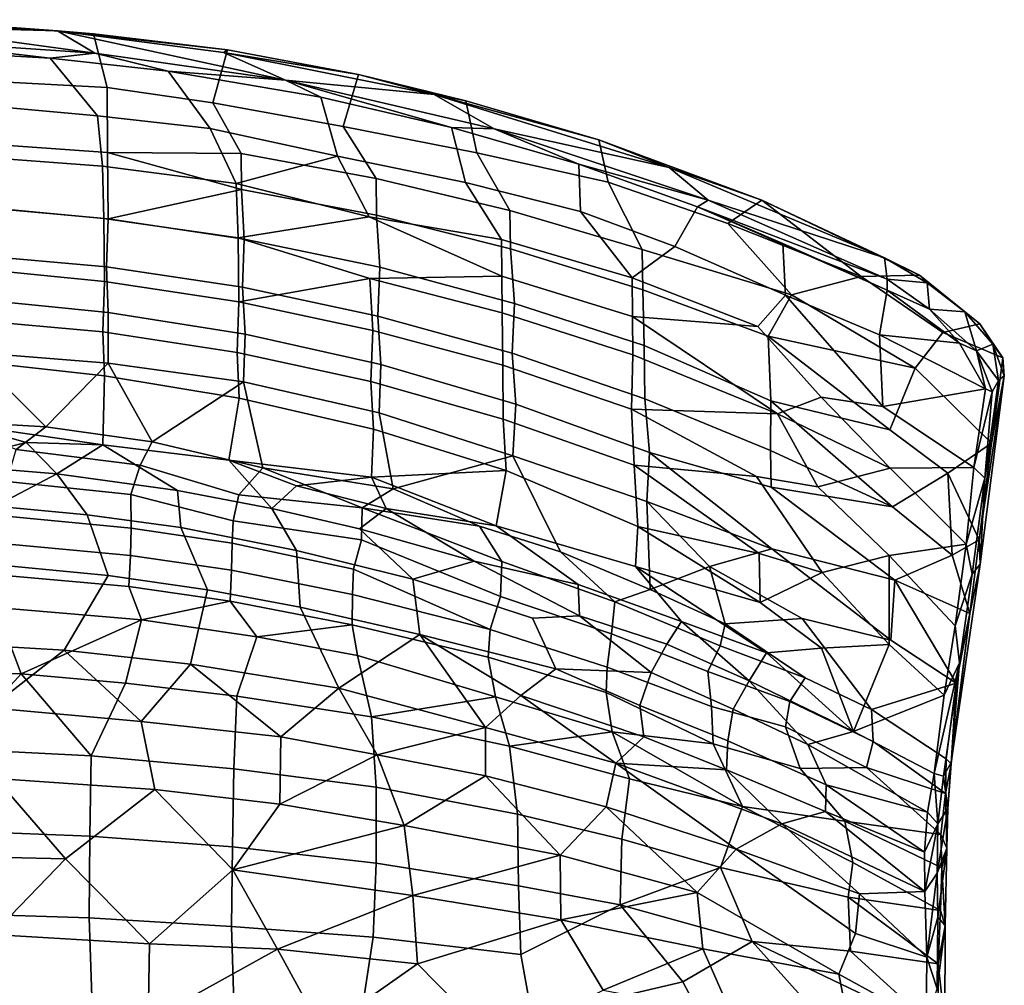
# Model space of a CAD drawing. Header units: millimetres. Extents: x -31 to 2906, y -30 to 542.
# Tile 31 of 54: x 1471 to 1659, y 357 to 542. Entities that reach past the tile are written whole.
import ezdxf

# ---------------------------------------------------------------- set-up
doc = ezdxf.new("R2010")
doc.units = ezdxf.units.MM
doc.layers.add('Layer 01', color=7, linetype='Continuous', true_color=0x000000)

msp = doc.modelspace()

# ---------------------------------------------------------------- linework, layer by layer
at = {"layer": 'Layer 01'}
for points in [[(1477.97, 539.58, 798.32), (1437.41, 541.7, 798.09), (1447.79, 540.37, 799.04)], [(1477.97, 539.58, 798.32), (1462.21, 540.71, 796.06), (1437.41, 541.7, 798.09)], [(1485.09, 535.27, 799.49), (1447.79, 540.37, 799.04), (1445.46, 537.95, 799.85)], [(1485.09, 535.27, 799.49), (1477.97, 539.58, 798.32), (1447.79, 540.37, 799.04)], [(1477.97, 539.58, 798.32), (1484.84, 538.98, 795.8), (1462.21, 540.71, 796.06)], [(1484.84, 538.98, 795.8), (1487.4, 528.77, 766.83), (1462.36, 530.1, 764.62), (1462.21, 540.71, 796.06)], [(1509.66, 535.42, 797.78), (1477.97, 539.58, 798.32), (1521.5, 530.13, 798.69)], [(1485.09, 535.27, 799.49), (1521.5, 530.13, 798.69), (1477.97, 539.58, 798.32)], [(1510.38, 535.96, 796.19), (1477.97, 539.58, 798.32), (1509.66, 535.42, 797.78)], [(1484.84, 538.98, 795.8), (1477.97, 539.58, 798.32), (1510.38, 535.96, 796.19)], [(1445.46, 537.95, 799.85), (1449.51, 535.89, 798.92), (1476.53, 534.35, 798.75)], [(1445.46, 537.95, 799.85), (1476.53, 534.35, 798.75), (1485.09, 535.27, 799.49)], [(1510.38, 535.96, 796.19), (1507.58, 525.82, 765.48), (1487.4, 528.77, 766.83), (1484.84, 538.98, 795.8)], [(1456.8, 525.91, 770.45), (1485.58, 523.31, 769.23), (1476.53, 534.35, 798.75), (1449.51, 535.89, 798.92)], [(1510.38, 535.96, 796.19), (1535.41, 531.22, 795.59), (1532.5, 521.32, 765.34), (1507.58, 525.82, 765.48)], [(1510.38, 535.96, 796.19), (1509.66, 535.42, 797.78), (1535.41, 531.22, 795.59)], [(1485.09, 535.27, 799.49), (1476.53, 534.35, 798.75), (1499.08, 531.87, 798.36)], [(1485.58, 523.31, 769.23), (1507.08, 520.92, 769.98), (1499.08, 531.87, 798.36), (1476.53, 534.35, 798.75)], [(1485.09, 535.27, 799.49), (1499.08, 531.87, 798.36), (1521.5, 530.13, 798.69)], [(1549.84, 527.41, 796.51), (1509.66, 535.42, 797.78), (1521.5, 530.13, 798.69)], [(1535.41, 531.22, 795.59), (1509.66, 535.42, 797.78), (1549.84, 527.41, 796.51)], [(1528.22, 526.91, 797.53), (1499.08, 531.87, 798.36), (1507.08, 520.92, 769.98), (1531.38, 515.63, 767.17)], [(1521.5, 530.13, 798.69), (1499.08, 531.87, 798.36), (1528.22, 526.91, 797.53)], [(1555.94, 526.22, 794.58), (1558.03, 516.26, 768.05), (1532.5, 521.32, 765.34), (1535.41, 531.22, 795.59)], [(1535.41, 531.22, 795.59), (1549.84, 527.41, 796.51), (1555.94, 526.22, 794.58)], [(1487.4, 528.77, 766.83), (1487.5, 516.32, 727.24), (1461.4, 518.14, 726.01), (1462.36, 530.1, 764.62)], [(1507.58, 525.82, 765.48), (1513.01, 516.11, 738.04), (1487.5, 516.32, 727.24), (1487.4, 528.77, 766.83)], [(1521.5, 530.13, 798.69), (1553.19, 521.1, 796.7), (1561.33, 520.82, 797.22)], [(1521.5, 530.13, 798.69), (1528.22, 526.91, 797.53), (1553.19, 521.1, 796.7)], [(1561.33, 520.82, 797.22), (1549.84, 527.41, 796.51), (1521.5, 530.13, 798.69)], [(1531.38, 515.63, 767.17), (1555.82, 510.58, 769.11), (1553.19, 521.1, 796.7), (1528.22, 526.91, 797.53)], [(1561.33, 520.82, 797.22), (1594.74, 513.46, 794.5), (1549.84, 527.41, 796.51)], [(1581.28, 518.76, 793.36), (1549.84, 527.41, 796.51), (1594.74, 513.46, 794.5)], [(1555.94, 526.22, 794.58), (1549.84, 527.41, 796.51), (1581.28, 518.76, 793.36)], [(1485.58, 523.31, 769.23), (1456.8, 525.91, 770.45), (1460.97, 515.64, 738.75), (1486.52, 513.7, 739.23)], [(1532.5, 521.32, 765.34), (1538.76, 511.38, 739.18), (1513.01, 516.11, 738.04), (1507.58, 525.82, 765.48)], [(1581.28, 518.76, 793.36), (1583.07, 510.65, 773.05), (1558.03, 516.26, 768.05), (1555.94, 526.22, 794.58)], [(1486.52, 513.7, 739.23), (1512.05, 510.4, 740.06), (1507.08, 520.92, 769.98), (1485.58, 523.31, 769.23)], [(1531.38, 515.63, 767.17), (1507.08, 520.92, 769.98), (1512.05, 510.4, 740.06)], [(1558.03, 516.26, 768.05), (1564.3, 505.27, 740.66), (1538.76, 511.38, 739.18), (1532.5, 521.32, 765.34)], [(1555.82, 510.58, 769.11), (1577.79, 505.04, 771.57), (1577.51, 514.06, 795.6), (1553.19, 521.1, 796.7)], [(1561.33, 520.82, 797.22), (1553.19, 521.1, 796.7), (1577.51, 514.06, 795.6)], [(1561.33, 520.82, 797.22), (1577.51, 514.06, 795.6), (1602.18, 507.2, 795.11)], [(1561.33, 520.82, 797.22), (1602.18, 507.2, 795.11), (1594.74, 513.46, 794.5)], [(1487.5, 516.32, 727.24), (1487.6, 503.63, 682.77), (1461.56, 505.98, 682.96), (1461.4, 518.14, 726.01)], [(1581.28, 518.76, 793.36), (1594.74, 513.46, 794.5), (1612.44, 507.24, 791.5)], [(1605.93, 502.74, 773.25), (1583.07, 510.65, 773.05), (1581.28, 518.76, 793.36), (1612.44, 507.24, 791.5)], [(1486.52, 513.7, 739.23), (1460.97, 515.64, 738.75), (1460.97, 506.1, 706.59), (1486.78, 503.68, 705.86)], [(1487.5, 516.32, 727.24), (1513.01, 516.11, 738.04), (1513.08, 509.28, 715.61)], [(1487.6, 503.63, 682.77), (1487.5, 516.32, 727.24), (1513.08, 509.28, 715.61)], [(1512.05, 510.4, 740.06), (1537.45, 504.03, 735.94), (1531.38, 515.63, 767.17)], [(1538.76, 511.38, 739.18), (1538.85, 504.32, 716.56), (1513.08, 509.28, 715.61), (1513.01, 516.11, 738.04)], [(1537.45, 504.03, 735.94), (1562.71, 499.72, 742.75), (1555.82, 510.58, 769.11), (1531.38, 515.63, 767.17)], [(1583.07, 510.65, 773.05), (1589.56, 497.8, 742.48), (1564.3, 505.27, 740.66), (1558.03, 516.26, 768.05)], [(1512.05, 510.4, 740.06), (1486.52, 513.7, 739.23), (1486.78, 503.68, 705.86), (1512.42, 500.02, 706.2)], [(1577.79, 505.04, 771.57), (1595.8, 498.34, 769.69), (1600.12, 505.97, 794.32), (1577.51, 514.06, 795.6)], [(1602.18, 507.2, 795.11), (1577.51, 514.06, 795.6), (1600.12, 505.97, 794.32)], [(1594.74, 513.46, 794.5), (1602.18, 507.2, 795.11), (1635.88, 496.19, 791.61)], [(1612.44, 507.24, 791.5), (1594.74, 513.46, 794.5), (1635.88, 496.19, 791.61)], [(1564.3, 505.27, 740.66), (1564.42, 497.92, 717.79), (1538.85, 504.32, 716.56), (1538.76, 511.38, 739.18)], [(1512.42, 500.02, 706.2), (1537.45, 504.03, 735.94), (1512.05, 510.4, 740.06)], [(1562.71, 499.72, 742.75), (1587.66, 492.36, 744.61), (1577.79, 505.04, 771.57), (1555.82, 510.58, 769.11)], [(1605.93, 502.74, 773.25), (1618.09, 489.14, 749.35), (1589.56, 497.8, 742.48), (1583.07, 510.65, 773.05)], [(1487.6, 503.63, 682.77), (1513.08, 509.28, 715.61), (1513.61, 499.79, 683)], [(1538.85, 504.32, 716.56), (1539.5, 494.41, 683.46), (1513.61, 499.79, 683), (1513.08, 509.28, 715.61)], [(1486.78, 503.68, 705.86), (1460.97, 506.1, 706.59), (1461.27, 494.2, 663.04), (1486.91, 491.66, 662.18)], [(1487.6, 503.63, 682.77), (1487.3, 494.46, 647.73), (1461.33, 496.74, 647.47), (1461.56, 505.98, 682.96)], [(1616.96, 489.09, 767.17), (1616.46, 498.96, 792.56), (1600.12, 505.97, 794.32), (1595.8, 498.34, 769.69)], [(1602.18, 507.2, 795.11), (1600.12, 505.97, 794.32), (1636.37, 492.13, 792.71)], [(1600.12, 505.97, 794.32), (1636.36, 490.03, 791.82), (1636.37, 492.13, 792.71)], [(1616.46, 498.96, 792.56), (1636.36, 490.03, 791.82), (1600.12, 505.97, 794.32)], [(1636.37, 492.13, 792.71), (1635.88, 496.19, 791.61), (1602.18, 507.2, 795.11)], [(1612.44, 507.24, 791.5), (1631.37, 492.63, 774.61), (1605.93, 502.74, 773.25)], [(1635.88, 496.19, 791.61), (1642.52, 492.91, 788.55), (1612.44, 507.24, 791.5)], [(1612.44, 507.24, 791.5), (1642.52, 492.91, 788.55), (1631.37, 492.63, 774.61)], [(1537.45, 504.03, 735.94), (1512.42, 500.02, 706.2), (1537.59, 492.23, 697.22), (1562.78, 492.69, 721.01)], [(1537.45, 504.03, 735.94), (1562.78, 492.69, 721.01), (1562.71, 499.72, 742.75)], [(1564.42, 497.92, 717.79), (1565.18, 487.5, 684.15), (1539.5, 494.41, 683.46), (1538.85, 504.32, 716.56)], [(1589.56, 497.8, 742.48), (1589.7, 490.08, 719.3), (1564.42, 497.92, 717.79), (1564.3, 505.27, 740.66)], [(1587.66, 492.36, 744.61), (1595.8, 498.34, 769.69), (1577.79, 505.04, 771.57)], [(1512.42, 500.02, 706.2), (1486.78, 503.68, 705.86), (1486.91, 491.66, 662.18), (1512.59, 487.76, 662.33)], [(1513.61, 499.79, 683), (1513.26, 490.57, 648.19), (1487.3, 494.46, 647.73), (1487.6, 503.63, 682.77)], [(1618.09, 489.14, 749.35), (1605.93, 502.74, 773.25), (1631.37, 492.63, 774.61)], [(1512.59, 487.76, 662.33), (1537.59, 492.23, 697.22), (1512.42, 500.02, 706.2)], [(1539.5, 494.41, 683.46), (1539.12, 485.08, 648.83), (1513.26, 490.57, 648.19), (1513.61, 499.79, 683)], [(1587.66, 492.36, 744.61), (1562.71, 499.72, 742.75), (1562.78, 492.69, 721.01), (1587.74, 484.99, 722.58)], [(1595.8, 498.34, 769.69), (1587.66, 492.36, 744.61), (1611.69, 483.05, 744.55), (1616.96, 489.09, 767.17)], [(1616.96, 489.09, 767.17), (1634.9, 481.49, 768.41), (1636.36, 490.03, 791.82), (1616.46, 498.96, 792.56)], [(1487.3, 494.46, 647.73), (1487.63, 485.78, 613.11), (1461.57, 488.39, 613.78), (1461.33, 496.74, 647.47)], [(1589.7, 490.08, 719.3), (1589.96, 479.46, 685.79), (1565.18, 487.5, 684.15), (1564.42, 497.92, 717.79)], [(1618.09, 489.14, 749.35), (1613.67, 481.2, 721.03), (1589.7, 490.08, 719.3), (1589.56, 497.8, 742.48)], [(1513.26, 490.57, 648.19), (1513.75, 481.61, 613.18), (1487.63, 485.78, 613.11), (1487.3, 494.46, 647.73)], [(1636.37, 492.13, 792.71), (1644.01, 491.44, 789.64), (1635.88, 496.19, 791.61)], [(1635.88, 496.19, 791.61), (1644.01, 491.44, 789.64), (1642.52, 492.91, 788.55)], [(1486.91, 491.66, 662.18), (1461.27, 494.2, 663.04), (1460.99, 484.38, 624.04), (1486.61, 482.08, 624.3)], [(1537.59, 492.23, 697.22), (1562.85, 485.68, 698.3), (1562.78, 492.69, 721.01)], [(1565.18, 487.5, 684.15), (1564.76, 477.98, 649.66), (1539.12, 485.08, 648.83), (1539.5, 494.41, 683.46)], [(1587.74, 484.99, 722.58), (1562.78, 492.69, 721.01), (1562.85, 485.68, 698.3), (1587.82, 477.67, 699.63)], [(1641.72, 475.11, 740.87), (1618.09, 489.14, 749.35), (1631.37, 492.63, 774.61), (1646.98, 481.92, 766.19)], [(1642.52, 492.91, 788.55), (1654.08, 483.6, 779.69), (1646.98, 481.92, 766.19), (1631.37, 492.63, 774.61)], [(1642.52, 492.91, 788.55), (1644.01, 491.44, 789.64), (1651.18, 485.9, 785.26)], [(1642.52, 492.91, 788.55), (1651.18, 485.9, 785.26), (1654.08, 483.6, 779.69)], [(1512.59, 487.76, 662.33), (1486.91, 491.66, 662.18), (1486.61, 482.08, 624.3), (1512.23, 478.14, 624.76)], [(1512.59, 487.76, 662.33), (1538.15, 482.3, 662.72), (1537.59, 492.23, 697.22)], [(1562.85, 485.68, 698.3), (1537.59, 492.23, 697.22), (1538.15, 482.3, 662.72), (1562.98, 475.7, 664.33)], [(1587.66, 492.36, 744.61), (1587.74, 484.99, 722.58), (1611.69, 483.05, 744.55)], [(1636.37, 492.13, 792.71), (1636.36, 490.03, 791.82), (1644.46, 486.39, 790.04)], [(1644.01, 491.44, 789.64), (1636.37, 492.13, 792.71), (1644.46, 486.39, 790.04)], [(1651.18, 485.9, 785.26), (1644.01, 491.44, 789.64), (1644.46, 486.39, 790.04)], [(1539.12, 485.08, 648.83), (1539.71, 475.8, 613.57), (1513.75, 481.61, 613.18), (1513.26, 490.57, 648.19)], [(1613.67, 481.2, 721.03), (1614.15, 468.89, 683.49), (1589.96, 479.46, 685.79), (1589.7, 490.08, 719.3)], [(1616.96, 489.09, 767.17), (1611.69, 483.05, 744.55), (1623.74, 469.59, 720.99), (1635.53, 467.8, 732.13)], [(1618.09, 489.14, 749.35), (1641.72, 475.11, 740.87), (1613.67, 481.2, 721.03)], [(1616.96, 489.09, 767.17), (1635.53, 467.8, 732.13), (1634.9, 481.49, 768.41)], [(1650.15, 479.91, 783.56), (1636.36, 490.03, 791.82), (1634.9, 481.49, 768.41)], [(1644.46, 486.39, 790.04), (1636.36, 490.03, 791.82), (1650.15, 479.91, 783.56)], [(1487.63, 485.78, 613.11), (1487.61, 476.04, 571.69), (1461.36, 478.17, 569.96), (1461.57, 488.39, 613.78)], [(1538.15, 482.3, 662.72), (1512.59, 487.76, 662.33), (1512.23, 478.14, 624.76), (1537.75, 472.58, 625.4)], [(1589.96, 479.46, 685.79), (1590.09, 469.28, 650.69), (1564.76, 477.98, 649.66), (1565.18, 487.5, 684.15)], [(1513.75, 481.61, 613.18), (1513.44, 472.49, 574.68), (1487.61, 476.04, 571.69), (1487.63, 485.78, 613.11)], [(1564.76, 477.98, 649.66), (1565.47, 468.27, 613.99), (1539.71, 475.8, 613.57), (1539.12, 485.08, 648.83)], [(1587.82, 477.67, 699.63), (1562.85, 485.68, 698.3), (1562.98, 475.7, 664.33), (1587.53, 467.3, 664.91)], [(1644.46, 486.39, 790.04), (1650.15, 479.91, 783.56), (1653.42, 478.41, 781.89)], [(1653.42, 478.41, 781.89), (1651.18, 485.9, 785.26), (1644.46, 486.39, 790.04)], [(1656.55, 479.73, 778.04), (1651.18, 485.9, 785.26), (1653.42, 478.41, 781.89)], [(1651.18, 485.9, 785.26), (1656.55, 479.73, 778.04), (1654.08, 483.6, 779.69)], [(1486.61, 482.08, 624.3), (1460.99, 484.38, 624.04), (1461.06, 476.52, 591.35), (1486.92, 473.63, 589.63)], [(1611.69, 483.05, 744.55), (1587.74, 484.99, 722.58), (1615.44, 466.36, 699.61), (1623.74, 469.59, 720.99)], [(1587.74, 484.99, 722.58), (1587.82, 477.67, 699.63), (1615.44, 466.36, 699.61)], [(1654.08, 483.6, 779.69), (1658.47, 477.07, 769.14), (1646.98, 481.92, 766.19)], [(1654.08, 483.6, 779.69), (1656.55, 479.73, 778.04), (1658.47, 477.07, 769.14)], [(1512.23, 478.14, 624.76), (1486.61, 482.08, 624.3), (1486.92, 473.63, 589.63), (1512.65, 469.39, 589.48)], [(1539.71, 475.8, 613.57), (1539.37, 466.61, 575.39), (1513.44, 472.49, 574.68), (1513.75, 481.61, 613.18)], [(1562.98, 475.7, 664.33), (1538.15, 482.3, 662.72), (1537.75, 472.58, 625.4), (1563.06, 465.39, 626.24)], [(1655.16, 471.17, 768.38), (1650.15, 479.91, 783.56), (1634.9, 481.49, 768.41)], [(1634.9, 481.49, 768.41), (1635.53, 467.8, 732.13), (1655.16, 471.17, 768.38)], [(1646.98, 481.92, 766.19), (1658.47, 477.07, 769.14), (1656.31, 460.76, 723.15), (1641.72, 475.11, 740.87)], [(1614.15, 468.89, 683.49), (1614.08, 459.4, 651.87), (1590.09, 469.28, 650.69), (1589.96, 479.46, 685.79)], [(1613.67, 481.2, 721.03), (1641.72, 475.11, 740.87), (1636.9, 463.33, 700.28)], [(1614.15, 468.89, 683.49), (1613.67, 481.2, 721.03), (1636.9, 463.33, 700.28)], [(1653.42, 478.41, 781.89), (1650.15, 479.91, 783.56), (1655.16, 471.17, 768.38)], [(1653.42, 478.41, 781.89), (1657.64, 472.75, 770.11), (1656.55, 479.73, 778.04)], [(1658.73, 473.66, 767.09), (1656.55, 479.73, 778.04), (1657.64, 472.75, 770.11)], [(1658.47, 477.07, 769.14), (1656.55, 479.73, 778.04), (1658.73, 473.66, 767.09)], [(1455.9, 465.06, 509.87), (1461.36, 478.17, 569.96), (1475.71, 463.89, 511.15)], [(1461.36, 478.17, 569.96), (1487.61, 476.04, 571.69), (1475.71, 463.89, 511.15)], [(1537.75, 472.58, 625.4), (1512.23, 478.14, 624.76), (1512.65, 469.39, 589.48), (1538.26, 463.46, 589.6)], [(1590.09, 469.28, 650.69), (1590.98, 459, 614.57), (1565.47, 468.27, 613.99), (1564.76, 477.98, 649.66)], [(1587.82, 477.67, 699.63), (1587.53, 467.3, 664.91), (1615.44, 466.36, 699.61)], [(1656.42, 470.61, 767.61), (1653.42, 478.41, 781.89), (1655.16, 471.17, 768.38)], [(1653.42, 478.41, 781.89), (1656.42, 470.61, 767.61), (1657.64, 472.75, 770.11)], [(1486.92, 473.63, 589.63), (1461.06, 476.52, 591.35), (1459.91, 464.33, 537.73), (1486.62, 460.5, 532.26)], [(1487.61, 476.04, 571.69), (1496.04, 461.05, 510.67), (1475.71, 463.89, 511.15)], [(1487.61, 476.04, 571.69), (1513.44, 472.49, 574.68), (1496.04, 461.05, 510.67)], [(1565.47, 468.27, 613.99), (1564.9, 458.34, 573.47), (1539.37, 466.61, 575.39), (1539.71, 475.8, 613.57)], [(1587.53, 467.3, 664.91), (1562.98, 475.7, 664.33), (1563.06, 465.39, 626.24), (1588.06, 456.58, 627.27)], [(1658.73, 473.66, 767.09), (1656.31, 460.76, 723.15), (1658.47, 477.07, 769.14)], [(1641.72, 475.11, 740.87), (1656.31, 460.76, 723.15), (1647.93, 455.06, 693.01), (1636.9, 463.33, 700.28)], [(1512.65, 469.39, 589.48), (1486.92, 473.63, 589.63), (1486.62, 460.5, 532.26), (1510.67, 457.55, 536.87)], [(1513.44, 472.49, 574.68), (1517.16, 456.07, 506.3), (1496.04, 461.05, 510.67)], [(1517.16, 456.07, 506.3), (1513.44, 472.49, 574.68), (1539.37, 466.61, 575.39), (1542.02, 452.09, 516.21)], [(1563.06, 465.39, 626.24), (1537.75, 472.58, 625.4), (1538.26, 463.46, 589.6), (1563.64, 455.56, 588.84)], [(1653.9, 442.29, 664.49), (1658.73, 473.66, 767.09), (1654.14, 437.66, 655.6)], [(1656.31, 460.76, 723.15), (1658.73, 473.66, 767.09), (1653.9, 442.29, 664.49)], [(1658.73, 473.66, 767.09), (1654.98, 454.12, 719.51), (1654.14, 437.66, 655.6)], [(1658.73, 473.66, 767.09), (1657.64, 472.75, 770.11), (1654.98, 454.12, 719.51)], [(1654.98, 454.12, 719.51), (1657.64, 472.75, 770.11), (1656.42, 470.61, 767.61)], [(1652.93, 456.15, 725.11), (1655.16, 471.17, 768.38), (1635.53, 467.8, 732.13)], [(1656.42, 470.61, 767.61), (1655.16, 471.17, 768.38), (1652.93, 456.15, 725.11)], [(1654.98, 454.12, 719.51), (1656.42, 470.61, 767.61), (1652.93, 456.15, 725.11)], [(1538.26, 463.46, 589.6), (1512.65, 469.39, 589.48), (1510.67, 457.55, 536.87), (1537.9, 454.26, 550.61)], [(1590.98, 459, 614.57), (1590.47, 449.64, 577.46), (1564.9, 458.34, 573.47), (1565.47, 468.27, 613.99)], [(1614.08, 459.4, 651.87), (1614.22, 452.39, 627.63), (1590.98, 459, 614.57), (1590.09, 469.28, 650.69)], [(1614.08, 459.4, 651.87), (1614.15, 468.89, 683.49), (1637.4, 448.61, 654.98)], [(1637.4, 448.61, 654.98), (1614.15, 468.89, 683.49), (1636.9, 463.33, 700.28), (1647.93, 455.06, 693.01)], [(1623.74, 469.59, 720.99), (1615.44, 466.36, 699.61), (1636.92, 456, 700.04)], [(1635.53, 467.8, 732.13), (1623.74, 469.59, 720.99), (1636.92, 456, 700.04), (1652.93, 456.15, 725.11)], [(1539.37, 466.61, 575.39), (1564.9, 458.34, 573.47), (1542.02, 452.09, 516.21)], [(1615.44, 466.36, 699.61), (1587.53, 467.3, 664.91), (1611.44, 454.43, 655.45), (1623.13, 452.42, 667.21)], [(1587.53, 467.3, 664.91), (1588.06, 456.58, 627.27), (1611.44, 454.43, 655.45)], [(1615.44, 466.36, 699.61), (1623.13, 452.42, 667.21), (1636.92, 456, 700.04)], [(1470.07, 459.59, 492.12), (1455.9, 465.06, 509.87), (1475.71, 463.89, 511.15)], [(1588.06, 456.58, 627.27), (1563.06, 465.39, 626.24), (1563.64, 455.56, 588.84), (1588.77, 444.89, 584.21)], [(1459.91, 464.33, 537.73), (1437.73, 463.27, 529.95), (1455.21, 456.75, 504.36), (1471.98, 460.89, 526.59)], [(1486.62, 460.5, 532.26), (1459.91, 464.33, 537.73), (1471.98, 460.89, 526.59)], [(1475.71, 463.89, 511.15), (1496.04, 461.05, 510.67), (1493.75, 456.59, 492.13), (1470.07, 459.59, 492.12)], [(1537.9, 454.26, 550.61), (1563.64, 455.56, 588.84), (1538.26, 463.46, 589.6)], [(1477.81, 454.93, 504.39), (1471.98, 460.89, 526.59), (1455.21, 456.75, 504.36)], [(1471.98, 460.89, 526.59), (1477.81, 454.93, 504.39), (1486.62, 460.5, 532.26)], [(1517.16, 456.07, 506.3), (1512.59, 450.89, 485.28), (1493.75, 456.59, 492.13), (1496.04, 461.05, 510.67)], [(1656.31, 460.76, 723.15), (1653.9, 442.29, 664.49), (1647.93, 455.06, 693.01)], [(1470.07, 459.59, 492.12), (1493.75, 456.59, 492.13), (1491.92, 450.97, 475.2), (1468.24, 453.48, 474.04)], [(1486.62, 460.5, 532.26), (1477.81, 454.93, 504.39), (1500.84, 451.76, 505.12)], [(1510.67, 457.55, 536.87), (1486.62, 460.5, 532.26), (1500.84, 451.76, 505.12), (1518.88, 448.32, 506.2)], [(1590.47, 449.64, 577.46), (1590.98, 459, 614.57), (1614.32, 440.57, 584.46)], [(1614.32, 440.57, 584.46), (1590.98, 459, 614.57), (1614.22, 452.39, 627.63), (1637.82, 434.64, 608.32)], [(1614.22, 452.39, 627.63), (1614.08, 459.4, 651.87), (1637.4, 448.61, 654.98)], [(1537.9, 454.26, 550.61), (1510.67, 457.55, 536.87), (1523.58, 452.65, 527.91)], [(1523.58, 452.65, 527.91), (1510.67, 457.55, 536.87), (1518.88, 448.32, 506.2)], [(1564.9, 458.34, 573.47), (1574.01, 440.05, 511.13), (1558.53, 444.93, 508.19), (1542.02, 452.09, 516.21)], [(1574.01, 440.05, 511.13), (1564.9, 458.34, 573.47), (1590.47, 449.64, 577.46), (1591.14, 432.85, 510.96)], [(1466.01, 448.77, 481.88), (1477.81, 454.93, 504.39), (1455.21, 456.75, 504.36)], [(1512.59, 450.89, 485.28), (1511.49, 445.96, 472.54), (1491.92, 450.97, 475.2), (1493.75, 456.59, 492.13)], [(1536.13, 448.45, 495.45), (1512.59, 450.89, 485.28), (1517.16, 456.07, 506.3)], [(1536.13, 448.45, 495.45), (1517.16, 456.07, 506.3), (1542.02, 452.09, 516.21)], [(1537.9, 454.26, 550.61), (1561.71, 445.01, 542.63), (1563.64, 455.56, 588.84)], [(1588.77, 444.89, 584.21), (1563.64, 455.56, 588.84), (1561.71, 445.01, 542.63), (1588.28, 437.22, 553.03)], [(1611.44, 454.43, 655.45), (1588.06, 456.58, 627.27), (1611.93, 439.68, 604.14), (1623.95, 436.09, 613.2)], [(1588.06, 456.58, 627.27), (1588.77, 444.89, 584.21), (1611.93, 439.68, 604.14)], [(1636.92, 456, 700.04), (1623.13, 452.42, 667.21), (1636.76, 439.34, 647.79), (1651.47, 441.48, 680.59)], [(1636.92, 456, 700.04), (1651.47, 441.48, 680.59), (1652.93, 456.15, 725.11)], [(1637.4, 448.61, 654.98), (1647.93, 455.06, 693.01), (1648.78, 439.41, 645.6)], [(1648.78, 439.41, 645.6), (1647.93, 455.06, 693.01), (1653.9, 442.29, 664.49)], [(1652.93, 456.15, 725.11), (1651.47, 441.48, 680.59), (1654.98, 454.12, 719.51)], [(1466.01, 448.77, 481.88), (1483.58, 447.1, 482.72), (1477.81, 454.93, 504.39)], [(1468.24, 453.48, 474.04), (1491.92, 450.97, 475.2), (1492, 444.54, 462.54), (1467.45, 446.93, 461.17)], [(1500.84, 451.76, 505.12), (1477.81, 454.93, 504.39), (1483.58, 447.1, 482.72), (1501.5, 444.68, 483.79)], [(1537.9, 454.26, 550.61), (1523.58, 452.65, 527.91), (1540.69, 448.32, 528.6)], [(1561.71, 445.01, 542.63), (1537.9, 454.26, 550.61), (1540.69, 448.32, 528.6)], [(1623.13, 452.42, 667.21), (1611.44, 454.43, 655.45), (1623.95, 436.09, 613.2), (1636.76, 439.34, 647.79)], [(1654.98, 454.12, 719.51), (1651.47, 441.48, 680.59), (1652.57, 435.76, 660.13)], [(1652.57, 435.76, 660.13), (1654.14, 437.66, 655.6), (1654.98, 454.12, 719.51)], [(1518.88, 448.32, 506.2), (1500.84, 451.76, 505.12), (1501.5, 444.68, 483.79), (1523.59, 440.25, 485.06)], [(1523.58, 452.65, 527.91), (1518.88, 448.32, 506.2), (1535.64, 444.42, 507.34), (1540.69, 448.32, 528.6)], [(1558.53, 444.93, 508.19), (1536.13, 448.45, 495.45), (1542.02, 452.09, 516.21)], [(1637.82, 434.64, 608.32), (1614.22, 452.39, 627.63), (1637.4, 448.61, 654.98), (1648.78, 439.41, 645.6)], [(1491.92, 450.97, 475.2), (1511.49, 445.96, 472.54), (1511.31, 441.65, 464.1), (1492, 444.54, 462.54)], [(1536.02, 442.34, 477.84), (1511.49, 445.96, 472.54), (1512.59, 450.89, 485.28), (1536.13, 448.45, 495.45)], [(1602.43, 437.2, 549.23), (1591.14, 432.85, 510.96), (1590.47, 449.64, 577.46)], [(1590.47, 449.64, 577.46), (1614.32, 440.57, 584.46), (1602.43, 437.2, 549.23)], [(1483.58, 447.1, 482.72), (1466.01, 448.77, 481.88), (1466.4, 437.54, 460.99), (1487.64, 435.5, 461.95)], [(1535.64, 444.42, 507.34), (1518.88, 448.32, 506.2), (1523.59, 440.25, 485.06), (1545.82, 434.81, 487.42)], [(1540.69, 448.32, 528.6), (1535.64, 444.42, 507.34), (1557.48, 438.25, 509.57)], [(1562.76, 438.19, 490.05), (1562.53, 431.48, 473.41), (1536.02, 442.34, 477.84), (1536.13, 448.45, 495.45)], [(1562.76, 438.19, 490.05), (1536.13, 448.45, 495.45), (1558.53, 444.93, 508.19)], [(1561.71, 445.01, 542.63), (1540.69, 448.32, 528.6), (1557.48, 438.25, 509.57), (1577.34, 433.79, 520.36)], [(1467.45, 446.93, 461.17), (1492, 444.54, 462.54), (1491.87, 439.31, 454.56), (1467.25, 441.64, 453.22)], [(1501.5, 444.68, 483.79), (1483.58, 447.1, 482.72), (1487.64, 435.5, 461.95), (1506.56, 432.77, 463.25)], [(1511.49, 445.96, 472.54), (1536.02, 442.34, 477.84), (1534.47, 436.74, 465.75), (1511.31, 441.65, 464.1)], [(1492, 444.54, 462.54), (1511.31, 441.65, 464.1), (1511.14, 436.54, 456.14), (1491.87, 439.31, 454.56)], [(1523.59, 440.25, 485.06), (1501.5, 444.68, 483.79), (1506.56, 432.77, 463.25), (1524.26, 429.44, 464.71)], [(1545.82, 434.81, 487.42), (1557.48, 438.25, 509.57), (1535.64, 444.42, 507.34)], [(1574.01, 440.05, 511.13), (1584.34, 430.46, 492.39), (1562.76, 438.19, 490.05), (1558.53, 444.93, 508.19)], [(1577.34, 433.79, 520.36), (1597.11, 426.71, 526.57), (1588.28, 437.22, 553.03), (1561.71, 445.01, 542.63)], [(1588.77, 444.89, 584.21), (1588.28, 437.22, 553.03), (1612.11, 430.34, 569.47)], [(1588.77, 444.89, 584.21), (1612.11, 430.34, 569.47), (1611.93, 439.68, 604.14)], [(1562.53, 431.48, 473.41), (1560.55, 425.18, 461.62), (1534.47, 436.74, 465.75), (1536.02, 442.34, 477.84)], [(1648.78, 439.41, 645.6), (1653.9, 442.29, 664.49), (1652.13, 428.26, 615.54)], [(1653.9, 442.29, 664.49), (1654.14, 437.66, 655.6), (1652.13, 428.26, 615.54)], [(1467.25, 441.64, 453.22), (1491.87, 439.31, 454.56), (1491.54, 433.39, 447.38), (1467.16, 435.54, 445.99)], [(1511.31, 441.65, 464.1), (1534.47, 436.74, 465.75), (1534.27, 431.86, 458.06), (1511.14, 436.54, 456.14)], [(1545.82, 434.81, 487.42), (1523.59, 440.25, 485.06), (1524.26, 429.44, 464.71), (1547.16, 424.23, 467.56)], [(1584.34, 430.46, 492.39), (1574.01, 440.05, 511.13), (1591.14, 432.85, 510.96)], [(1620.14, 427.26, 544.75), (1602.43, 437.2, 549.23), (1614.32, 440.57, 584.46), (1637.05, 423.16, 565.43)], [(1637.82, 434.64, 608.32), (1637.05, 423.16, 565.43), (1614.32, 440.57, 584.46)], [(1649.37, 425.9, 627.43), (1651.47, 441.48, 680.59), (1636.76, 439.34, 647.79)], [(1651.47, 441.48, 680.59), (1649.37, 425.9, 627.43), (1652.57, 435.76, 660.13)], [(1491.87, 439.31, 454.56), (1511.14, 436.54, 456.14), (1510.93, 430.63, 448.86), (1491.54, 433.39, 447.38)], [(1568.64, 427.37, 489.12), (1577.62, 427.77, 500.2), (1557.48, 438.25, 509.57), (1545.82, 434.81, 487.42)], [(1557.48, 438.25, 509.57), (1577.62, 427.77, 500.2), (1577.34, 433.79, 520.36)], [(1562.76, 438.19, 490.05), (1584.34, 430.46, 492.39), (1583.72, 424.38, 476.61), (1562.53, 431.48, 473.41)], [(1612.11, 430.34, 569.47), (1623.95, 436.09, 613.2), (1611.93, 439.68, 604.14)], [(1623.95, 436.09, 613.2), (1636.75, 422.32, 589.2), (1636.76, 439.34, 647.79)], [(1636.76, 439.34, 647.79), (1636.75, 422.32, 589.2), (1647.25, 412.63, 577.6), (1649.37, 425.9, 627.43)], [(1637.82, 434.64, 608.32), (1648.78, 439.41, 645.6), (1652.13, 428.26, 615.54)], [(1466.4, 437.54, 460.99), (1459.47, 422.39, 444.78), (1479.21, 421.24, 445.69), (1487.64, 435.5, 461.95)], [(1511.14, 436.54, 456.14), (1534.27, 431.86, 458.06), (1534.19, 426.07, 450.86), (1510.93, 430.63, 448.86)], [(1560.55, 425.18, 461.62), (1534.27, 431.86, 458.06), (1534.47, 436.74, 465.75)], [(1612.11, 430.34, 569.47), (1588.28, 437.22, 553.03), (1613.32, 420.76, 534.69), (1623.85, 421.62, 559.98)], [(1597.11, 426.71, 526.57), (1613.32, 420.76, 534.69), (1588.28, 437.22, 553.03)], [(1591.14, 432.85, 510.96), (1602.43, 437.2, 549.23), (1605.44, 426.25, 511.32)], [(1602.43, 437.2, 549.23), (1620.14, 427.26, 544.75), (1605.44, 426.25, 511.32)], [(1654.14, 437.66, 655.6), (1650.18, 418.85, 599.41), (1648.61, 399.76, 513.55)], [(1652.13, 428.26, 615.54), (1654.14, 437.66, 655.6), (1648.61, 399.76, 513.55)], [(1654.14, 437.66, 655.6), (1652.57, 435.76, 660.13), (1650.18, 418.85, 599.41)], [(1494, 427.04, 441.65), (1466.17, 429.4, 440.03), (1467.16, 435.54, 445.99), (1491.54, 433.39, 447.38)], [(1487.64, 435.5, 461.95), (1479.21, 421.24, 445.69), (1503.37, 418.58, 447.3), (1506.56, 432.77, 463.25)], [(1568.64, 427.37, 489.12), (1545.82, 434.81, 487.42), (1547.16, 424.23, 467.56), (1573.09, 417.65, 472.91)], [(1623.85, 421.62, 559.98), (1636.75, 422.32, 589.2), (1623.95, 436.09, 613.2), (1612.11, 430.34, 569.47)], [(1637.82, 434.64, 608.32), (1649.54, 414.96, 563.34), (1637.05, 423.16, 565.43)], [(1637.82, 434.64, 608.32), (1652.13, 428.26, 615.54), (1649.54, 414.96, 563.34)], [(1650.18, 418.85, 599.41), (1652.57, 435.76, 660.13), (1649.37, 425.9, 627.43)], [(1491.54, 433.39, 447.38), (1510.93, 430.63, 448.86), (1494, 427.04, 441.65)], [(1503.37, 418.58, 447.3), (1531.66, 413.95, 450.28), (1524.26, 429.44, 464.71), (1506.56, 432.77, 463.25)], [(1577.34, 433.79, 520.36), (1577.62, 427.77, 500.2), (1594.29, 422.38, 506.45), (1597.11, 426.71, 526.57)], [(1591.14, 432.85, 510.96), (1605.44, 426.25, 511.32), (1604.47, 422.06, 495.53), (1584.34, 430.46, 492.39)], [(1510.93, 430.63, 448.86), (1516, 423.78, 443.45), (1494, 427.04, 441.65)], [(1510.93, 430.63, 448.86), (1534.19, 426.07, 450.86), (1516, 423.78, 443.45)], [(1534.27, 431.86, 458.06), (1560.55, 425.18, 461.62), (1560.17, 419.91, 454.64), (1534.19, 426.07, 450.86)], [(1562.53, 431.48, 473.41), (1583.72, 424.38, 476.61), (1582.87, 417.97, 464.96), (1560.55, 425.18, 461.62)], [(1445.64, 417.31, 430.76), (1466.17, 429.4, 440.03), (1471.01, 416.7, 431.66)], [(1471.01, 416.7, 431.66), (1466.17, 429.4, 440.03), (1494, 427.04, 441.65)], [(1547.16, 424.23, 467.56), (1524.26, 429.44, 464.71), (1531.66, 413.95, 450.28)], [(1584.34, 430.46, 492.39), (1604.47, 422.06, 495.53), (1602.09, 417.17, 480.13), (1583.72, 424.38, 476.61)], [(1494, 427.04, 441.65), (1490.91, 414.95, 432.77), (1471.01, 416.7, 431.66)], [(1512.21, 412.44, 434.49), (1490.91, 414.95, 432.77), (1494, 427.04, 441.65), (1516, 423.78, 443.45)], [(1568.64, 427.37, 489.12), (1573.09, 417.65, 472.91), (1591.29, 416.99, 487.46), (1577.62, 427.77, 500.2)], [(1591.29, 416.99, 487.46), (1594.29, 422.38, 506.45), (1577.62, 427.77, 500.2)], [(1620.14, 427.26, 544.75), (1633.38, 409.91, 507.43), (1620.7, 415.93, 502.93), (1605.44, 426.25, 511.32)], [(1637.05, 423.16, 565.43), (1649.54, 414.96, 563.34), (1633.38, 409.91, 507.43), (1620.14, 427.26, 544.75)], [(1652.13, 428.26, 615.54), (1648.61, 399.76, 513.55), (1648.58, 399.51, 507.76)], [(1652.13, 428.26, 615.54), (1648.58, 399.51, 507.76), (1649.54, 414.96, 563.34)], [(1534.19, 426.07, 450.86), (1535.25, 420.21, 445.51), (1516, 423.78, 443.45)], [(1561.56, 412.35, 447.55), (1535.25, 420.21, 445.51), (1534.19, 426.07, 450.86), (1560.17, 419.91, 454.64)], [(1560.55, 425.18, 461.62), (1582.87, 417.97, 464.96), (1582.68, 413.18, 458.48), (1560.17, 419.91, 454.64)], [(1594.29, 422.38, 506.45), (1610.03, 415.4, 508.89), (1597.11, 426.71, 526.57)], [(1610.03, 415.4, 508.89), (1613.32, 420.76, 534.69), (1597.11, 426.71, 526.57)], [(1620.7, 415.93, 502.93), (1604.47, 422.06, 495.53), (1605.44, 426.25, 511.32)], [(1650.18, 418.85, 599.41), (1649.37, 425.9, 627.43), (1647.25, 412.63, 577.6)], [(1535.25, 420.21, 445.51), (1537.88, 408.48, 437.57), (1512.21, 412.44, 434.49), (1516, 423.78, 443.45)], [(1531.66, 413.95, 450.28), (1559.65, 406.46, 453.03), (1547.16, 424.23, 467.56)], [(1566.39, 412.6, 461.94), (1573.09, 417.65, 472.91), (1547.16, 424.23, 467.56)], [(1559.65, 406.46, 453.03), (1566.39, 412.6, 461.94), (1547.16, 424.23, 467.56)], [(1583.72, 424.38, 476.61), (1602.09, 417.17, 480.13), (1602.83, 410.48, 468.88), (1582.87, 417.97, 464.96)], [(1459.47, 422.39, 444.78), (1465.09, 410.2, 437.4), (1479.21, 421.24, 445.69)], [(1465.09, 410.2, 437.4), (1493.89, 407.58, 438.73), (1479.21, 421.24, 445.69)], [(1503.37, 418.58, 447.3), (1479.21, 421.24, 445.69), (1493.89, 407.58, 438.73)], [(1610.03, 415.4, 508.89), (1594.29, 422.38, 506.45), (1591.29, 416.99, 487.46), (1606.97, 409.98, 489.53)], [(1604.47, 422.06, 495.53), (1620.7, 415.93, 502.93), (1617.8, 411.41, 486.38), (1602.09, 417.17, 480.13)], [(1623.85, 421.62, 559.98), (1613.32, 420.76, 534.69), (1629.96, 405.72, 513.88)], [(1623.85, 421.62, 559.98), (1629.96, 405.72, 513.88), (1636.75, 422.32, 589.2)], [(1636.75, 422.32, 589.2), (1629.96, 405.72, 513.88), (1647.25, 412.63, 577.6)], [(1537.88, 408.48, 437.57), (1535.25, 420.21, 445.51), (1561.56, 412.35, 447.55)], [(1583.85, 405.62, 451.07), (1561.56, 412.35, 447.55), (1560.17, 419.91, 454.64), (1582.68, 413.18, 458.48)], [(1610.03, 415.4, 508.89), (1629.96, 405.72, 513.88), (1613.32, 420.76, 534.69)], [(1520.59, 404.69, 441.62), (1503.37, 418.58, 447.3), (1493.89, 407.58, 438.73)], [(1531.66, 413.95, 450.28), (1503.37, 418.58, 447.3), (1520.59, 404.69, 441.62)], [(1589.13, 410.65, 473.6), (1573.09, 417.65, 472.91), (1566.39, 412.6, 461.94), (1589.92, 404.66, 465.93)], [(1589.13, 410.65, 473.6), (1591.29, 416.99, 487.46), (1573.09, 417.65, 472.91)], [(1582.87, 417.97, 464.96), (1602.83, 410.48, 468.88), (1603.16, 403.32, 459.5), (1582.68, 413.18, 458.48)], [(1647.25, 412.63, 577.6), (1645.33, 397.68, 519.63), (1650.18, 418.85, 599.41)], [(1645.33, 397.68, 519.63), (1647.11, 397.19, 513.87), (1650.18, 418.85, 599.41)], [(1647.11, 397.19, 513.87), (1648.61, 399.76, 513.55), (1650.18, 418.85, 599.41)], [(1457.87, 402.39, 424.54), (1445.64, 417.31, 430.76), (1471.01, 416.7, 431.66)], [(1457.87, 402.39, 424.54), (1471.01, 416.7, 431.66), (1484.4, 401.08, 425.71)], [(1484.4, 401.08, 425.71), (1471.01, 416.7, 431.66), (1490.91, 414.95, 432.77)], [(1606.97, 409.98, 489.53), (1591.29, 416.99, 487.46), (1589.13, 410.65, 473.6), (1605.97, 403.94, 476.88)], [(1616.97, 406.62, 475.5), (1602.83, 410.48, 468.88), (1602.09, 417.17, 480.13), (1617.8, 411.41, 486.38)], [(1620.7, 415.93, 502.93), (1633.38, 409.91, 507.43), (1633.68, 403.79, 490.73), (1617.8, 411.41, 486.38)], [(1512.21, 412.44, 434.49), (1511.64, 398.59, 428.01), (1484.4, 401.08, 425.71), (1490.91, 414.95, 432.77)], [(1520.59, 404.69, 441.62), (1538.98, 401.26, 443.66), (1531.66, 413.95, 450.28)], [(1538.98, 401.26, 443.66), (1559.65, 406.46, 453.03), (1531.66, 413.95, 450.28)], [(1606.97, 409.98, 489.53), (1621.19, 403.24, 492.35), (1610.03, 415.4, 508.89)], [(1621.19, 403.24, 492.35), (1629.96, 405.72, 513.88), (1610.03, 415.4, 508.89)], [(1633.38, 409.91, 507.43), (1649.54, 414.96, 563.34), (1647.62, 400.47, 506.31)], [(1649.54, 414.96, 563.34), (1648.58, 399.51, 507.76), (1647.62, 400.47, 506.31)], [(1537.88, 408.48, 437.57), (1538.79, 395.09, 431.27), (1511.64, 398.59, 428.01), (1512.21, 412.44, 434.49)], [(1537.88, 408.48, 437.57), (1561.56, 412.35, 447.55), (1564.28, 402.92, 441.59)], [(1584.54, 399.68, 457.65), (1566.39, 412.6, 461.94), (1559.65, 406.46, 453.03)], [(1564.28, 402.92, 441.59), (1561.56, 412.35, 447.55), (1583.85, 405.62, 451.07)], [(1584.54, 399.68, 457.65), (1589.92, 404.66, 465.93), (1566.39, 412.6, 461.94)], [(1582.68, 413.18, 458.48), (1603.16, 403.32, 459.5), (1583.85, 405.62, 451.07)], [(1629.96, 405.72, 513.88), (1645.33, 397.68, 519.63), (1647.25, 412.63, 577.6)], [(1493.89, 407.58, 438.73), (1465.09, 410.2, 437.4), (1466.2, 396.7, 431.76), (1496.55, 394.65, 433.55)], [(1605.97, 403.94, 476.88), (1589.13, 410.65, 473.6), (1589.92, 404.66, 465.93), (1605.71, 398.4, 468.77)], [(1602.83, 410.48, 468.88), (1616.97, 406.62, 475.5), (1619.74, 398.6, 465.95), (1603.16, 403.32, 459.5)], [(1621.19, 403.24, 492.35), (1606.97, 409.98, 489.53), (1605.97, 403.94, 476.88), (1624.7, 395.52, 481.08)], [(1617.8, 411.41, 486.38), (1633.68, 403.79, 490.73), (1632.39, 398.85, 478.41), (1616.97, 406.62, 475.5)], [(1633.68, 403.79, 490.73), (1633.38, 409.91, 507.43), (1647.62, 400.47, 506.31), (1647.53, 393.87, 488.98)], [(1564.28, 402.92, 441.59), (1565.76, 389.92, 435.41), (1538.79, 395.09, 431.27), (1537.88, 408.48, 437.57)], [(1520.59, 404.69, 441.62), (1493.89, 407.58, 438.73), (1496.55, 394.65, 433.55), (1520.37, 391.84, 435.88)], [(1559.65, 406.46, 453.03), (1538.98, 401.26, 443.66), (1559.66, 397.2, 446.89)], [(1582.68, 391.33, 450.97), (1584.54, 399.68, 457.65), (1559.65, 406.46, 453.03), (1559.66, 397.2, 446.89)], [(1619.74, 398.6, 465.95), (1616.97, 406.62, 475.5), (1632.39, 398.85, 478.41)], [(1520.37, 391.84, 435.88), (1538.98, 401.26, 443.66), (1520.59, 404.69, 441.62)], [(1564.28, 402.92, 441.59), (1583.85, 405.62, 451.07), (1587.16, 396.66, 445.71)], [(1587.16, 396.66, 445.71), (1583.85, 405.62, 451.07), (1608.75, 391.35, 451.56)], [(1583.85, 405.62, 451.07), (1603.16, 403.32, 459.5), (1608.75, 391.35, 451.56)], [(1605.71, 398.4, 468.77), (1589.92, 404.66, 465.93), (1584.54, 399.68, 457.65)], [(1629.96, 405.72, 513.88), (1621.19, 403.24, 492.35), (1644.06, 390.29, 495.38), (1645.33, 397.68, 519.63)], [(1484.4, 401.08, 425.71), (1484.14, 385.72, 421.48), (1458.11, 386.74, 420.33), (1457.87, 402.39, 424.54)], [(1587.16, 396.66, 445.71), (1585.69, 385.16, 439.17), (1565.76, 389.92, 435.41), (1564.28, 402.92, 441.59)], [(1628.26, 388.54, 460.8), (1608.75, 391.35, 451.56), (1603.16, 403.32, 459.5), (1619.74, 398.6, 465.95)], [(1624.7, 395.52, 481.08), (1605.97, 403.94, 476.88), (1605.71, 398.4, 468.77), (1624.56, 390.39, 473.19)], [(1624.7, 395.52, 481.08), (1644.06, 390.29, 495.38), (1621.19, 403.24, 492.35)], [(1632.39, 398.85, 478.41), (1633.68, 403.79, 490.73), (1647.53, 393.87, 488.98)], [(1511.64, 398.59, 428.01), (1511.39, 383.65, 423.75), (1484.14, 385.72, 421.48), (1484.4, 401.08, 425.71)], [(1520.37, 391.84, 435.88), (1544.14, 387.73, 438.62), (1538.98, 401.26, 443.66)], [(1544.14, 387.73, 438.62), (1559.66, 397.2, 446.89), (1538.98, 401.26, 443.66)], [(1648.58, 399.51, 507.76), (1647.53, 393.87, 488.98), (1647.62, 400.47, 506.31)], [(1538.79, 395.09, 431.27), (1538.78, 380.56, 426.96), (1511.39, 383.65, 423.75), (1511.64, 398.59, 428.01)], [(1584.54, 399.68, 457.65), (1582.68, 391.33, 450.97), (1607.56, 383.22, 456.07)], [(1605.71, 398.4, 468.77), (1584.54, 399.68, 457.65), (1616.28, 388.04, 464.47)], [(1607.56, 383.22, 456.07), (1616.28, 388.04, 464.47), (1584.54, 399.68, 457.65)], [(1646.61, 386.04, 473.44), (1628.26, 388.54, 460.8), (1619.74, 398.6, 465.95), (1632.39, 398.85, 478.41)], [(1647.53, 393.87, 488.98), (1646.61, 386.04, 473.44), (1632.39, 398.85, 478.41)], [(1648.61, 399.76, 513.55), (1647.11, 397.19, 513.87), (1647.95, 391, 487.08)], [(1647.53, 393.87, 488.98), (1648.58, 399.51, 507.76), (1647.95, 391, 487.08)], [(1648.58, 399.51, 507.76), (1648.61, 399.76, 513.55), (1647.95, 391, 487.08)], [(1457.15, 381.9, 427.5), (1479.48, 381.39, 428.49), (1466.2, 396.7, 431.76)], [(1479.48, 381.39, 428.49), (1496.55, 394.65, 433.55), (1466.2, 396.7, 431.76)], [(1544.14, 387.73, 438.62), (1573.92, 382.06, 443.63), (1559.66, 397.2, 446.89)], [(1582.68, 391.33, 450.97), (1559.66, 397.2, 446.89), (1573.92, 382.06, 443.63)], [(1624.56, 390.39, 473.19), (1605.71, 398.4, 468.77), (1616.28, 388.04, 464.47)], [(1646.06, 388.08, 489.98), (1645.33, 397.68, 519.63), (1644.06, 390.29, 495.38)], [(1647.11, 397.19, 513.87), (1645.33, 397.68, 519.63), (1646.06, 388.08, 489.98)], [(1647.95, 391, 487.08), (1647.11, 397.19, 513.87), (1646.06, 388.08, 489.98)], [(1565.76, 389.92, 435.41), (1566, 376.19, 431.15), (1538.78, 380.56, 426.96), (1538.79, 395.09, 431.27)], [(1604.54, 379.73, 443.06), (1585.69, 385.16, 439.17), (1587.16, 396.66, 445.71), (1608.75, 391.35, 451.56)], [(1624.56, 390.39, 473.19), (1643.51, 382.65, 480.54), (1624.7, 395.52, 481.08)], [(1643.51, 382.65, 480.54), (1644.06, 390.29, 495.38), (1624.7, 395.52, 481.08)], [(1479.48, 381.39, 428.49), (1495.53, 365.12, 427.11), (1511.42, 379.25, 431.02), (1496.55, 394.65, 433.55)], [(1511.42, 379.25, 431.02), (1520.37, 391.84, 435.88), (1496.55, 394.65, 433.55)], [(1647.53, 393.87, 488.98), (1647.76, 383.43, 473.21), (1646.61, 386.04, 473.44)], [(1647.53, 393.87, 488.98), (1647.95, 391, 487.08), (1647.76, 383.43, 473.21)], [(1511.42, 379.25, 431.02), (1544.14, 387.73, 438.62), (1520.37, 391.84, 435.88)], [(1573.92, 382.06, 443.63), (1600.06, 374.96, 448.68), (1582.68, 391.33, 450.97)], [(1600.06, 374.96, 448.68), (1607.56, 383.22, 456.07), (1582.68, 391.33, 450.97)], [(1628.92, 374.03, 450.29), (1604.54, 379.73, 443.06), (1608.75, 391.35, 451.56), (1629.83, 380.65, 455.07)], [(1629.83, 380.65, 455.07), (1608.75, 391.35, 451.56), (1628.26, 388.54, 460.8)], [(1585.69, 385.16, 439.17), (1585.41, 372.59, 434.86), (1566, 376.19, 431.15), (1565.76, 389.92, 435.41)], [(1624.56, 390.39, 473.19), (1616.28, 388.04, 464.47), (1643.54, 375.14, 470.72)], [(1643.54, 375.14, 470.72), (1643.51, 382.65, 480.54), (1624.56, 390.39, 473.19)], [(1646.06, 388.08, 489.98), (1644.06, 390.29, 495.38), (1643.51, 382.65, 480.54)], [(1645.92, 378.63, 473.9), (1647.95, 391, 487.08), (1646.06, 388.08, 489.98)], [(1647.95, 391, 487.08), (1645.92, 378.63, 473.9), (1647.76, 383.43, 473.21)], [(1511.42, 379.25, 431.02), (1545.81, 374.35, 435.04), (1544.14, 387.73, 438.62)], [(1545.81, 374.35, 435.04), (1573.92, 382.06, 443.63), (1544.14, 387.73, 438.62)], [(1607.56, 383.22, 456.07), (1631.05, 374.68, 462.15), (1616.28, 388.04, 464.47)], [(1616.28, 388.04, 464.47), (1631.05, 374.68, 462.15), (1643.54, 375.14, 470.72)], [(1646.61, 386.04, 473.44), (1646.79, 379.68, 466.09), (1628.26, 388.54, 460.8)], [(1646.53, 371.51, 458.34), (1629.83, 380.65, 455.07), (1628.26, 388.54, 460.8), (1646.79, 379.68, 466.09)], [(1646.06, 388.08, 489.98), (1643.51, 382.65, 480.54), (1643.54, 375.14, 470.72)], [(1645.92, 378.63, 473.9), (1646.06, 388.08, 489.98), (1643.54, 375.14, 470.72)], [(1484.14, 385.72, 421.48), (1484, 370.07, 419.07), (1457.37, 370.94, 417.92), (1458.11, 386.74, 420.33)], [(1511.39, 383.65, 423.75), (1511.15, 368.43, 421.27), (1484, 370.07, 419.07), (1484.14, 385.72, 421.48)], [(1646.79, 379.68, 466.09), (1646.61, 386.04, 473.44), (1647.76, 383.43, 473.21)], [(1538.78, 380.56, 426.96), (1538.23, 366.4, 424.45), (1511.15, 368.43, 421.27), (1511.39, 383.65, 423.75)], [(1585.41, 372.59, 434.86), (1585.69, 385.16, 439.17), (1604.54, 379.73, 443.06)], [(1465.47, 366.89, 425.47), (1479.48, 381.39, 428.49), (1457.15, 381.9, 427.5)], [(1545.81, 374.35, 435.04), (1574.05, 369.71, 439.76), (1573.92, 382.06, 443.63)], [(1574.05, 369.71, 439.76), (1600.06, 374.96, 448.68), (1573.92, 382.06, 443.63)], [(1600.06, 374.96, 448.68), (1627.15, 359.32, 452.3), (1630.32, 367.1, 456.92), (1607.56, 383.22, 456.07)], [(1630.32, 367.1, 456.92), (1631.05, 374.68, 462.15), (1607.56, 383.22, 456.07)], [(1647.76, 383.43, 473.21), (1645.92, 378.63, 473.9), (1646.06, 370.24, 464.78)], [(1647.44, 368.66, 457.91), (1647.76, 383.43, 473.21), (1646.06, 370.24, 464.78)], [(1647.44, 368.66, 457.91), (1646.79, 379.68, 466.09), (1647.76, 383.43, 473.21)], [(1465.47, 366.89, 425.47), (1495.53, 365.12, 427.11), (1479.48, 381.39, 428.49)], [(1566, 376.19, 431.15), (1566.43, 363.12, 428.8), (1538.23, 366.4, 424.45), (1538.78, 380.56, 426.96)], [(1628.92, 374.03, 450.29), (1629.83, 380.65, 455.07), (1646.53, 371.51, 458.34)], [(1495.53, 365.12, 427.11), (1519.92, 364.14, 429.59), (1511.42, 379.25, 431.02)], [(1519.92, 364.14, 429.59), (1545.81, 374.35, 435.04), (1511.42, 379.25, 431.02)], [(1585.41, 372.59, 434.86), (1604.54, 379.73, 443.06), (1610.57, 365.56, 439.97)], [(1629.35, 363.72, 445.83), (1610.57, 365.56, 439.97), (1604.54, 379.73, 443.06), (1628.92, 374.03, 450.29)], [(1645.92, 378.63, 473.9), (1643.54, 375.14, 470.72), (1643.91, 362.56, 461.07)], [(1645.92, 378.63, 473.9), (1643.91, 362.56, 461.07), (1646.06, 370.24, 464.78)], [(1646.79, 379.68, 466.09), (1647.44, 368.66, 457.91), (1646.53, 371.51, 458.34)], [(1566.43, 363.12, 428.8), (1566, 376.19, 431.15), (1585.41, 372.59, 434.86)], [(1519.92, 364.14, 429.59), (1546.68, 361.3, 432.89), (1545.81, 374.35, 435.04)], [(1546.68, 361.3, 432.89), (1574.05, 369.71, 439.76), (1545.81, 374.35, 435.04)], [(1574.05, 369.71, 439.76), (1601.15, 364.2, 445.34), (1600.06, 374.96, 448.68)], [(1600.06, 374.96, 448.68), (1601.15, 364.2, 445.34), (1627.15, 359.32, 452.3)], [(1631.05, 374.68, 462.15), (1630.32, 367.1, 456.92), (1643.91, 362.56, 461.07)], [(1643.91, 362.56, 461.07), (1643.54, 375.14, 470.72), (1631.05, 374.68, 462.15)], [(1597.33, 357.85, 434.7), (1568.58, 351.15, 427.8), (1566.43, 363.12, 428.8), (1585.41, 372.59, 434.86)], [(1597.33, 357.85, 434.7), (1585.41, 372.59, 434.86), (1610.57, 365.56, 439.97)], [(1628.92, 374.03, 450.29), (1646.53, 371.51, 458.34), (1646.09, 361.28, 452)], [(1629.35, 363.72, 445.83), (1628.92, 374.03, 450.29), (1646.09, 361.28, 452)], [(1484, 370.07, 419.07), (1484.51, 355.04, 418.02), (1458.28, 355.34, 416.87), (1457.37, 370.94, 417.92)], [(1646.53, 371.51, 458.34), (1647.44, 368.66, 457.91), (1646.09, 361.28, 452)], [(1511.15, 368.43, 421.27), (1511.62, 353.87, 420.19), (1484.51, 355.04, 418.02), (1484, 370.07, 419.07)], [(1546.68, 361.3, 432.89), (1561.61, 346.12, 433.91), (1582.11, 356.29, 438.87), (1574.05, 369.71, 439.76)], [(1582.11, 356.29, 438.87), (1601.15, 364.2, 445.34), (1574.05, 369.71, 439.76)], [(1646.06, 370.24, 464.78), (1643.91, 362.56, 461.07), (1645.92, 356.56, 457.36)], [(1647.44, 368.66, 457.91), (1646.06, 370.24, 464.78), (1645.92, 356.56, 457.36)], [(1647.4, 349.84, 449.31), (1647.44, 368.66, 457.91), (1645.92, 356.56, 457.36)], [(1647.4, 349.84, 449.31), (1646.09, 361.28, 452), (1647.44, 368.66, 457.91)], [(1495.53, 365.12, 427.11), (1465.47, 366.89, 425.47), (1465.3, 351.99, 424.35), (1495.24, 350.43, 425.95)], [(1538.23, 366.4, 424.45), (1535.59, 349.36, 422.67), (1511.62, 353.87, 420.19), (1511.15, 368.43, 421.27)], [(1630.32, 367.1, 456.92), (1627.15, 359.32, 452.3), (1643.82, 350.19, 455.36), (1643.91, 362.56, 461.07)], [(1495.24, 350.43, 425.95), (1519.92, 364.14, 429.59), (1495.53, 365.12, 427.11)], [(1538.23, 366.4, 424.45), (1566.43, 363.12, 428.8), (1568.58, 351.15, 427.8), (1535.59, 349.36, 422.67)], [(1626.52, 347.82, 440.86), (1607.74, 338.29, 434.95), (1597.33, 357.85, 434.7), (1610.57, 365.56, 439.97)], [(1610.57, 365.56, 439.97), (1629.35, 363.72, 445.83), (1646.01, 348.6, 447.29)], [(1626.52, 347.82, 440.86), (1610.57, 365.56, 439.97), (1646.01, 348.6, 447.29)], [(1495.24, 350.43, 425.95), (1528.47, 348.52, 429.2), (1519.92, 364.14, 429.59)], [(1528.47, 348.52, 429.2), (1546.68, 361.3, 432.89), (1519.92, 364.14, 429.59)], [(1582.11, 356.29, 438.87), (1606.69, 351.58, 444.01), (1601.15, 364.2, 445.34)], [(1601.15, 364.2, 445.34), (1606.69, 351.58, 444.01), (1629.1, 349.27, 449.99), (1627.15, 359.32, 452.3)], [(1629.35, 363.72, 445.83), (1646.09, 361.28, 452), (1646.01, 348.6, 447.29)], [(1528.47, 348.52, 429.2), (1554.9, 333.64, 432.33), (1561.61, 346.12, 433.91), (1546.68, 361.3, 432.89)], [(1645.92, 356.56, 457.36), (1643.91, 362.56, 461.07), (1643.82, 350.19, 455.36)], [(1646.01, 348.6, 447.29), (1646.09, 361.28, 452), (1647.4, 349.84, 449.31)], [(1627.15, 359.32, 452.3), (1629.1, 349.27, 449.99), (1643.82, 350.19, 455.36)], [(1607.74, 338.29, 434.95), (1579.81, 336.01, 429.19), (1568.58, 351.15, 427.8), (1597.33, 357.85, 434.7)]]:
    msp.add_3dface(points, dxfattribs=at)

doc.saveas('drawing.dxf')
